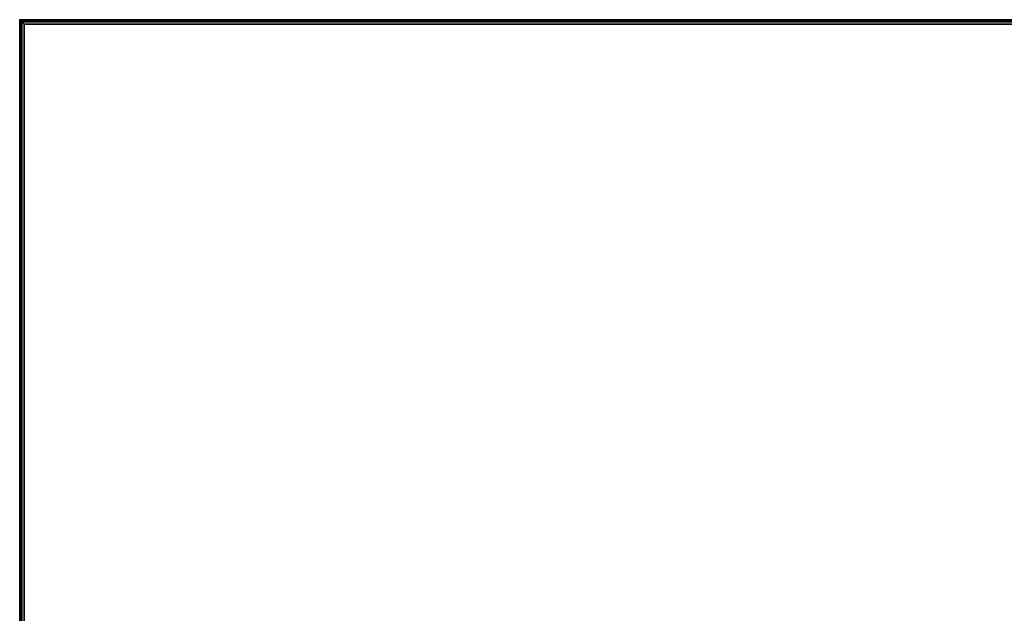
# Model space of a CAD drawing. Header units: inches. Extents: x -36 to 502, y -215 to 67.
# Tile 231 of 256: x 377 to 404, y -34 to -18. Entities that reach past the tile are written whole.
import ezdxf
from ezdxf.enums import TextEntityAlignment as Align

# ---------------------------------------------------------------- set-up
doc = ezdxf.new("R2010")
doc.units = ezdxf.units.IN
doc.header["$MEASUREMENT"] = 0
for name, color, linetype in [('A-FURN-3-NODE', 7, 'Continuous'), ('A-FURN-3-TABLE-EDGE', 35, 'Continuous'), ('A-FURN-3-TABLE-TOP', 33, 'Continuous'), ('A-FURN-HAWORTH-ATT', 7, 'Continuous')]:
    doc.layers.add(name, color=color, linetype=linetype)
doc.styles.get("Standard").update_dxf_attribs({"font": 'arial.ttf'})

# ---------------------------------------------------------------- blocks, each defined once
blk = doc.blocks.new('TARA-60C6-LJSFBNNN-3D-3')
at = {"layer": 'A-FURN-3-NODE'}
blk.add_point((126, 0), dxfattribs=at)
at = {"layer": 'A-FURN-3-TABLE-EDGE'}
for points in [[(63.04, 0, 27.868), (63.04, 0, 28.882), (126, 0, 28.882), (126, 0, 27.868)], [(126, -60, 27.868), (126, 0, 27.868), (126, 0, 28.882), (126, -60, 28.882)]]:
    blk.add_3dface(points, dxfattribs=at)
at = {"layer": 'A-FURN-3-TABLE-TOP'}
for points, invisible_edges in [([(98.5, -27.906, 29), (125.882, -0.118, 29), (63.04, -0.118, 29), (90.5, -27.906, 29)], 5), ([(90.5, -27.906, 27.75), (63.04, -0.118, 27.75), (125.882, -0.118, 27.75), (98.5, -27.906, 27.75)], 5), ([(125.882, -59.882, 29), (125.882, -0.118, 29), (98.5, -27.906, 29), (98.5, -32.094, 29)], 10), ([(98.5, -27.906, 27.75), (125.882, -0.118, 27.75), (125.882, -59.882, 27.75), (98.5, -32.094, 27.75)], 5)]:
    blk.add_3dface(points, dxfattribs=dict(at, invisible_edges=invisible_edges))
at = {"layer": 'A-FURN-HAWORTH-ATT', "flags": 1}
for tag, p in [('HAWMC', (0, 0)), ('HAWPN', (0, -0.167)), ('HAWSN', (0, -0.333))]:
    blk.add_attdef(tag, text='', height=0.1, dxfattribs=at).set_placement(p, align=Align.TOP_CENTER)
at = {"layer": 'A-FURN-3-TABLE-EDGE'}
mesh = blk.add_polymesh((2, 4), dxfattribs=at)
for k, corner in enumerate([(125.882, -0.118, 29), (125.941, -0.059, 28.984), (125.984, -0.016, 28.941), (126, 0, 28.882), (63.04, -0.118, 29), (63.04, -0.059, 28.984), (63.04, -0.016, 28.941), (63.04, 0, 28.882)]):
    mesh.set_mesh_vertex(divmod(k, 4), corner)
mesh = blk.add_polymesh((2, 4), dxfattribs=at)
for k, corner in enumerate([(126, 0, 27.868), (125.984, -0.016, 27.809), (125.941, -0.059, 27.766), (125.882, -0.118, 27.75), (63.04, 0, 27.868), (63.04, -0.016, 27.809), (63.04, -0.059, 27.766), (63.04, -0.118, 27.75)]):
    mesh.set_mesh_vertex(divmod(k, 4), corner)
mesh = blk.add_polymesh((2, 4), dxfattribs=at)
for k, corner in enumerate([(125.882, -59.882, 29), (125.941, -59.941, 28.984), (125.984, -59.984, 28.941), (126, -60, 28.882), (125.882, -0.118, 29), (125.941, -0.059, 28.984), (125.984, -0.016, 28.941), (126, 0, 28.882)]):
    mesh.set_mesh_vertex(divmod(k, 4), corner)
mesh = blk.add_polymesh((2, 4), dxfattribs=at)
for k, corner in enumerate([(125.882, -0.118, 27.75), (125.941, -0.059, 27.766), (125.984, -0.016, 27.809), (126, 0, 27.868), (125.882, -59.882, 27.75), (125.941, -59.941, 27.766), (125.984, -59.984, 27.809), (126, -60, 27.868)]):
    mesh.set_mesh_vertex(divmod(k, 4), corner)

msp = doc.modelspace()

# ---------------------------------------------------------------- block references
at = {"rotation": 90.00000000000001}
msp.add_blockref('TARA-60C6-LJSFBNNN-3D-3', (377.259, -143.832), dxfattribs=at)

doc.saveas('drawing.dxf')
